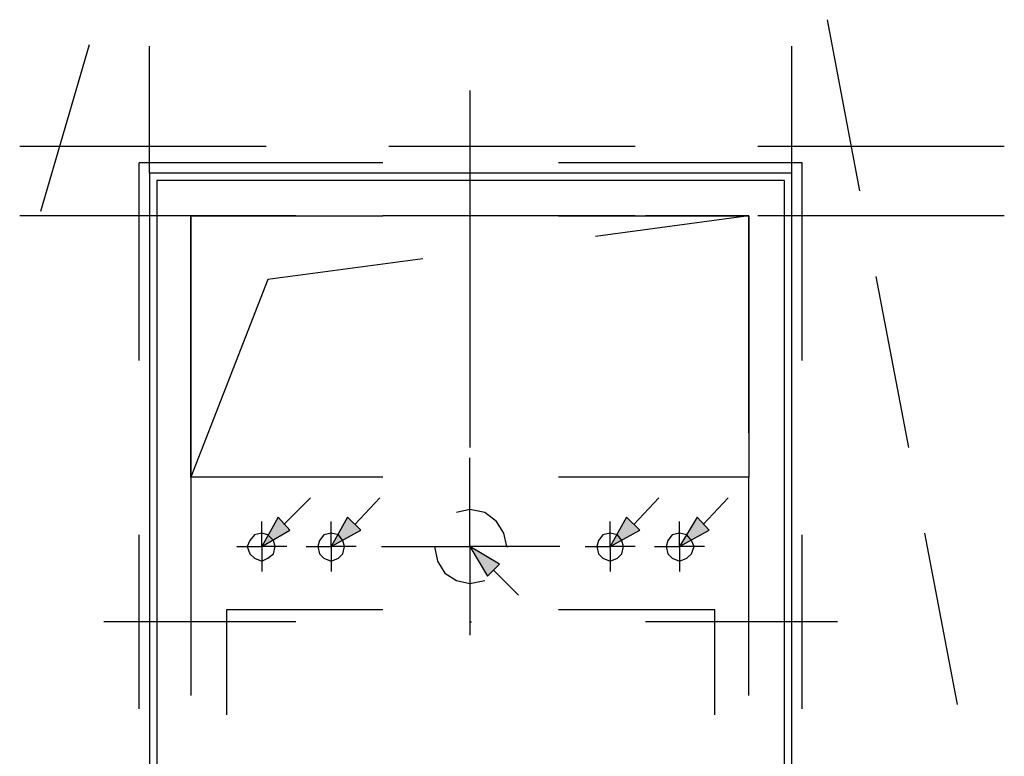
# Model space of a CAD drawing. Header units: millimetres. Extents: x 46 to 491, y -41 to 547.
# Tile 106 of 140: x 339 to 367, y 129 to 150. Entities that reach past the tile are written whole.
import ezdxf

# ---------------------------------------------------------------- set-up
doc = ezdxf.new("R2010")
doc.units = ezdxf.units.MM
doc.header["$LTSCALE"] = 10
doc.layers.add('xref', color=252, linetype='Continuous')

# ---------------------------------------------------------------- blocks, each defined once
blk = doc.blocks.new('stacja')
h = blk.add_hatch(color=9)
h.dxf.hatch_style = 2
h.paths.add_polyline_path([(291.846, 84.201), (292.311667, 85.047666), (292.650334, 84.666666)])
h = blk.add_hatch(color=9)
h.dxf.hatch_style = 2
h.paths.add_polyline_path([(293.835667, 84.201), (294.301334, 85.047666), (294.682334, 84.666666)])
h = blk.add_hatch(color=9)
h.dxf.hatch_style = 2
h.paths.add_polyline_path([(301.836667, 84.201), (302.302334, 85.047666), (302.683334, 84.666666)])
h = blk.add_hatch(color=9)
h.dxf.hatch_style = 2
h.paths.add_polyline_path([(303.826334, 84.201), (304.334334, 85.047666), (304.673, 84.666666)])
h = blk.add_hatch(color=9)
h.dxf.hatch_style = 2
h.paths.add_polyline_path([(297.815, 84.201), (298.661667, 83.693), (298.323, 83.354333)])
at = {"color": 9, "lineweight": 25}
for points in [[(288.628667, 94.911333), (288.628667, 98.552)], [(307.043667, 94.911333), (307.043667, 98.552)], [(288.332334, 89.535), (288.332334, 95.207666)], [(295.317334, 95.207666), (288.332334, 95.207666)], [(307.34, 89.535), (307.34, 95.207666), (300.355, 95.207666)], [(292.819667, 93.683666), (289.814, 93.683666)], [(300.355, 93.683666), (295.317334, 93.683666)], [(300.355, 93.683666), (305.816, 93.683666), (305.816, 86.190666)], [(305.816, 93.683666), (301.413334, 93.091)], [(305.816, 87.460666), (305.816, 93.683666), (302.852667, 93.683666)], [(296.460334, 92.456), (292.015334, 91.863333), (289.814, 86.190666)], [(300.397334, 84.201), (297.815, 84.201), (297.815, 86.741)], [(289.814, 86.190666), (289.814, 80.772)], [(295.317334, 86.190666), (289.814, 86.190666)], [(305.816, 86.190666), (300.355, 86.190666)], [(305.816, 80.772), (305.816, 86.190666)], [(292.481, 84.836), (293.243, 85.598)], [(294.513, 84.836), (295.232667, 85.598)], [(302.514, 84.836), (303.233667, 85.598)], [(304.503667, 84.836), (305.223334, 85.598)], [(298.873334, 84.201), (298.788667, 84.582), (298.577, 84.920666), (298.238334, 85.174666), (297.815, 85.259333), (297.434, 85.174666)], [(292.565667, 84.201), (291.846, 84.201), (291.846, 84.920666)], [(294.555334, 84.201), (293.835667, 84.201), (293.835667, 84.920666)], [(301.117, 84.201), (301.836667, 84.201), (301.836667, 84.920666)], [(303.106667, 84.201), (303.826334, 84.201), (303.826334, 84.920666)], [(291.126334, 84.201), (291.846, 84.201), (291.846, 83.481333)], [(293.116, 84.201), (293.835667, 84.201), (293.835667, 83.481333)], [(295.275, 84.201), (297.815, 84.201), (297.815, 81.661)], [(296.799, 84.201), (296.883667, 83.777666), (297.095334, 83.439), (297.434, 83.227333), (297.815, 83.142666), (298.238334, 83.227333)], [(298.873334, 84.201), (298.915667, 84.201)], [(302.556334, 84.201), (301.836667, 84.201), (301.836667, 83.481333)], [(304.546, 84.201), (303.826334, 84.201), (303.826334, 83.481333)], [(298.492334, 83.523666), (299.212, 82.804)], [(295.317334, 82.380666), (290.83, 82.380666), (290.83, 79.375)], [(304.842334, 79.375), (304.842334, 82.380666), (300.355, 82.380666)], [(292.819667, 82.042), (287.316334, 82.042)]]:
    blk.add_lwpolyline(points, dxfattribs=at)
for points in [[(288.840334, 94.699666), (288.840334, 47.709666), (306.832, 47.709666), (306.832, 94.699666)], [(289.814, 86.190666), (289.814, 93.683666)], [(292.311667, 85.047666), (291.846, 84.201), (292.650334, 84.666666)], [(294.301334, 85.047666), (293.835667, 84.201), (294.682334, 84.666666)], [(302.302334, 85.047666), (301.836667, 84.201), (302.683334, 84.666666)], [(304.334334, 85.047666), (303.826334, 84.201), (304.673, 84.666666)], [(292.227, 84.201), (292.184667, 84.370333), (292.015334, 84.539666), (291.846, 84.582), (291.634334, 84.539666), (291.507334, 84.370333), (291.422667, 84.201), (291.507334, 83.989333), (291.634334, 83.862333), (291.846, 83.777666), (292.015334, 83.862333), (292.184667, 83.989333)], [(294.216667, 84.201), (294.174334, 84.370333), (294.047334, 84.539666), (293.835667, 84.582), (293.624, 84.539666), (293.497, 84.370333), (293.454667, 84.201), (293.497, 83.989333), (293.624, 83.862333), (293.835667, 83.777666), (294.047334, 83.862333), (294.174334, 83.989333)], [(302.217667, 84.201), (302.175334, 84.370333), (302.048334, 84.539666), (301.836667, 84.582), (301.625, 84.539666), (301.498, 84.370333), (301.455667, 84.201), (301.498, 83.989333), (301.625, 83.862333), (301.836667, 83.777666), (302.048334, 83.862333), (302.175334, 83.989333)], [(304.249667, 84.201), (304.165, 84.370333), (304.038, 84.539666), (303.826334, 84.582), (303.614667, 84.539666), (303.487667, 84.370333), (303.445334, 84.201), (303.487667, 83.989333), (303.614667, 83.862333), (303.826334, 83.777666), (304.038, 83.862333), (304.165, 83.989333)], [(298.661667, 83.693), (297.815, 84.201), (298.323, 83.354333)]]:
    blk.add_lwpolyline(points, close=True, dxfattribs=at)
at = {"color": 5, "lineweight": 25}
blk.add_lwpolyline([(288.840334, 94.699666), (288.840334, 47.709666), (306.832, 47.709666), (306.832, 94.699666)], close=True, dxfattribs=at)
for points in [[(292.819667, 93.683666), (289.814, 93.683666)], [(300.355, 93.683666), (295.317334, 93.683666)], [(305.816, 87.460666), (305.816, 93.683666), (302.852667, 93.683666)]]:
    blk.add_lwpolyline(points, dxfattribs=at)
at = {"color": 9, "lineweight": 25}
for points in [[(308.059667, 99.314), (308.059667, 99.314), (308.991, 94.403333), (308.991, 94.403333)], [(286.893, 98.594333), (286.893, 98.594333), (285.496, 93.810666), (285.496, 93.810666)], [(297.815, 97.282), (297.815, 97.282), (297.815, 87.037333), (297.815, 87.037333)], [(291.973, 95.673333), (291.973, 95.673333), (284.903334, 95.673333), (284.903334, 95.673333)], [(302.556334, 95.673333), (302.556334, 95.673333), (295.486667, 95.673333), (295.486667, 95.673333)], [(313.139667, 95.673333), (313.139667, 95.673333), (306.07, 95.673333), (306.07, 95.673333)], [(307.043667, 94.911333), (307.043667, 94.911333), (288.628667, 94.911333), (288.628667, 94.911333)], [(288.628667, 94.911333), (288.628667, 94.911333), (288.628667, 47.498), (288.628667, 47.498)], [(307.043667, 47.498), (307.043667, 47.498), (307.043667, 94.911333), (307.043667, 94.911333)], [(291.973, 93.683666), (291.973, 93.683666), (284.903334, 93.683666), (284.903334, 93.683666)], [(289.814, 93.683666), (289.814, 93.683666), (289.814, 87.460666), (289.814, 87.460666)], [(289.814, 93.683666), (289.814, 93.683666), (289.814, 86.190666), (289.814, 86.190666)], [(289.814, 93.683666), (289.814, 93.683666), (295.317334, 93.683666), (295.317334, 93.683666)], [(302.556334, 93.683666), (302.556334, 93.683666), (295.486667, 93.683666), (295.486667, 93.683666)], [(305.816, 93.683666), (305.816, 93.683666), (305.816, 86.190666), (305.816, 86.190666)], [(313.139667, 93.683666), (313.139667, 93.683666), (306.07, 93.683666), (306.07, 93.683666)], [(309.456667, 91.948), (309.456667, 91.948), (310.388, 87.037333), (310.388, 87.037333)], [(289.814, 84.920666), (289.814, 84.920666), (289.814, 79.925333), (289.814, 79.925333)], [(305.816, 79.925333), (305.816, 79.925333), (305.816, 84.920666), (305.816, 84.920666)], [(288.332334, 79.544333), (288.332334, 79.544333), (288.332334, 84.539666), (288.332334, 84.539666)], [(307.34, 79.544333), (307.34, 79.544333), (307.34, 84.539666), (307.34, 84.539666)], [(310.853667, 84.582), (310.853667, 84.582), (311.785, 79.671333), (311.785, 79.671333)], [(297.815, 82.042), (297.815, 82.042), (297.857334, 82.042), (297.857334, 82.042)], [(297.815, 82.042), (297.815, 82.042), (297.857334, 82.042), (297.857334, 82.042)], [(308.356, 82.042), (308.356, 82.042), (302.852667, 82.042), (302.852667, 82.042)]]:
    blk.add_open_spline(points, degree=3, dxfattribs=at)
at = {"color": 5, "lineweight": 25}
for points in [[(307.043667, 94.911333), (307.043667, 94.911333), (288.628667, 94.911333), (288.628667, 94.911333)], [(288.628667, 94.911333), (288.628667, 94.911333), (288.628667, 47.498), (288.628667, 47.498)], [(307.043667, 47.498), (307.043667, 47.498), (307.043667, 94.911333), (307.043667, 94.911333)], [(289.814, 93.683666), (289.814, 93.683666), (289.814, 87.460666), (289.814, 87.460666)], [(289.814, 84.920666), (289.814, 84.920666), (289.814, 79.925333), (289.814, 79.925333)], [(305.816, 79.925333), (305.816, 79.925333), (305.816, 84.920666), (305.816, 84.920666)]]:
    blk.add_open_spline(points, degree=3, dxfattribs=at)

msp = doc.modelspace()

# ---------------------------------------------------------------- block references
at = {"layer": 'xref'}
msp.add_blockref('stacja', (53.992334, 50.410128), dxfattribs=at)

doc.saveas('drawing.dxf')
